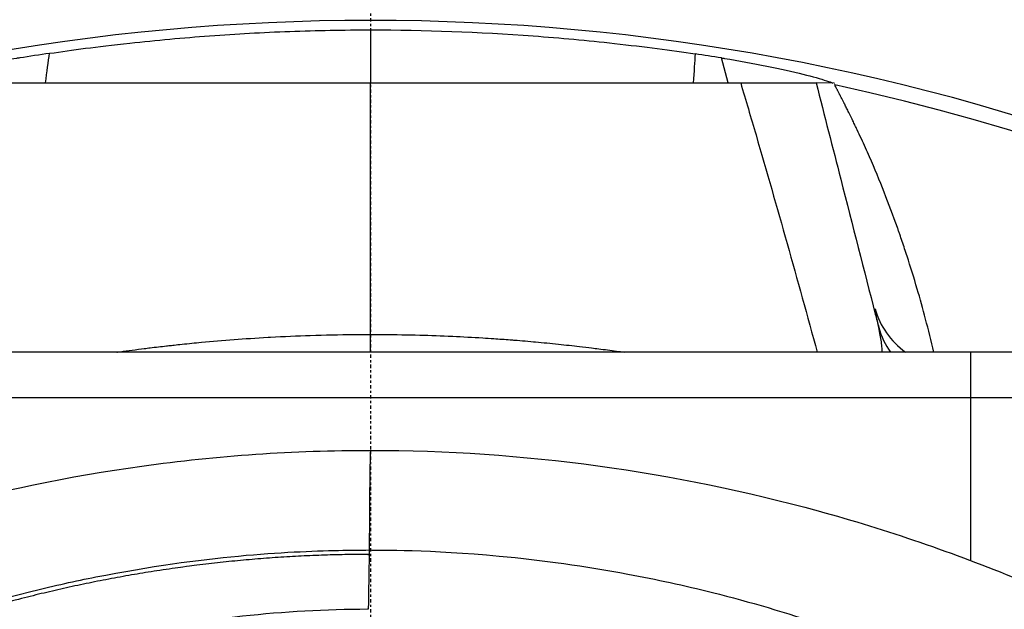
# Model space of a CAD drawing. Header units: millimetres. Extents: x 0 to 4378, y 0 to 2376.
# Tile 108 of 229: x 800 to 844, y 2257 to 2283. Entities that reach past the tile are written whole.
import ezdxf

# ---------------------------------------------------------------- set-up
doc = ezdxf.new("R2010")
doc.units = ezdxf.units.MM
doc.header["$LTSCALE"] = 0.2
doc.linetypes.add('CENTER2', pattern=[1.125, 0.75, -0.125, 0.125, -0.125])
doc.layers.add('02_Center Line', color=1, linetype='CENTER2')

# ---------------------------------------------------------------- blocks, each defined once
blk = doc.blocks.new('A$C9f5df81e')
for p, q in [((-0.001, 97.63), (-0.001, 95.288)), ((15.784, 95.288), (15.488, 96.391)), ((20.474, 95.284), (19.67, 95.287)), ((30.584, 83.4), (-30.584, 83.4)), ((26.5, 74.198), (26.5, 83.4)), ((-33.45, 81.4), (33.45, 81.4))]:
    blk.add_line(p, q)
for radius, start, end in [(98.049, 320.81648, 219.18352), (97.379, 321.3021, 77.84817)]:
    blk.add_arc((0, 0), radius, start, end)
for centre, major_axis, ratio, start_param, end_param in [((0, 0.281), (97.408, 0), 0.999387, 1.716767, 1.730476), ((0, 0.282), (97.407, 0), 0.999387, 1.411115, 1.42312), ((-799.489, 95.195), (839.568, 0.164), 0.000393, 6.066655, 6.06671), ((26.064, 86.369), (-3.797, -1.031), 0.936067, 0.00696, 0.648579), ((26.279, 85.534), (-3.881, -0.901), 0.932892, 0.041852, 0.364952), ((0, 86.004), (0.001, 4), 0.000655, 4.003634, 4.240243), ((-0.089, -25.559), (-0.412, -111.374), 0.006969, 3.596906, 3.644133), ((3.103, -43.309), (2.493, -129.241), 0.016754, 3.561917, 3.565594)]:
    blk.add_ellipse(centre, major_axis=major_axis, ratio=ratio, start_param=start_param, end_param=end_param)
for points, knots in [([(-14.167, 96.595), (-13.13, 96.75), (-12.156, 96.88), (-9.453, 97.175), (-8.277, 97.283), (-5.909, 97.458), (-4.771, 97.521), (-2.373, 97.608), (-1.187, 97.63), (-0.001, 97.63)], [-1.54167, -1.54167, -1.54167, -1.54167, -1.077352, -1.077352, -0.719561, -0.719561, -0.355862, -0.355862, -0.000001, -0.000001, -0.000001, -0.000001]), ([(-0.001, 97.63), (2.392, 97.63), (4.772, 97.543), (8.381, 97.276), (9.575, 97.165), (12.125, 96.882), (13.271, 96.729), (14.332, 96.57)], [-1.174947, -1.174947, -1.174947, -1.174947, -0.604639, -0.604639, -0.322164, -0.322164, -0.000006, -0.000006, -0.000006, -0.000006]), ([(-15.488, 96.391), (-15.535, 96.384), (-15.582, 96.376), (-16.241, 96.268), (-16.891, 96.15), (-18.093, 95.906), (-18.645, 95.781), (-19.504, 95.569), (-19.879, 95.466), (-20.252, 95.346), (-20.344, 95.312), (-20.408, 95.284)], [-0.7391569, -0.7391569, -0.7391569, -0.7391569, -0.7249093, -0.7249093, -0.5389217, -0.5389217, -0.3529341, -0.3529341, -0.1764671, -0.1764671, -0.091179, -0.091179, -0.091179, -0.091179]), ([(15.488, 96.391), (15.535, 96.384), (15.582, 96.376), (16.241, 96.268), (16.891, 96.15), (18.093, 95.906), (18.645, 95.781), (19.504, 95.569), (19.879, 95.466), (20.252, 95.346), (20.344, 95.312), (20.408, 95.284)], [0.6897537, 0.6897537, 0.6897537, 0.6897537, 0.7040014, 0.7040014, 0.8899889, 0.8899889, 1.0759765, 1.0759765, 1.2524435, 1.2524435, 1.3377316, 1.3377316, 1.3377316, 1.3377316]), ([(-16.34, 95.288), (-15.493, 95.288), (-14.612, 95.288), (-13.731, 95.288), (-13.258, 95.288), (-12.784, 95.288), (-12.308, 95.288), (-11.87, 95.288), (-11.432, 95.288), (-10.994, 95.288), (-10.08, 95.288), (-9.164, 95.288), (-8.248, 95.288), (-8.235, 95.288), (-8.222, 95.288), (-8.209, 95.288), (-7.306, 95.288), (-6.404, 95.288), (-5.501, 95.288), (-4.585, 95.288), (-3.668, 95.288), (-2.751, 95.288), (-1.834, 95.288), (-0.917, 95.288), (0, 95.288)], [0, 0, 0, 0, 0.162722, 0.162722, 0.162722, 0.25, 0.25, 0.25, 0.330133, 0.330133, 0.330133, 0.4976, 0.4976, 0.4976, 0.5, 0.5, 0.5, 0.665096, 0.665096, 0.665096, 0.832572, 0.832572, 0.832572, 1, 1, 1, 1]), ([(0, 95.288), (0.917, 95.288), (1.834, 95.288), (2.751, 95.288), (3.668, 95.288), (4.585, 95.288), (5.501, 95.288), (6.401, 95.288), (7.301, 95.288), (8.201, 95.288), (8.217, 95.288), (8.233, 95.288), (8.248, 95.288), (9.164, 95.288), (10.08, 95.288), (10.994, 95.288), (11.428, 95.288), (11.861, 95.288), (12.295, 95.288), (12.776, 95.288), (13.253, 95.288), (13.731, 95.288), (14.607, 95.288), (15.487, 95.288), (16.34, 95.288)], [0, 0, 0, 0, 0.167585, 0.167585, 0.167585, 0.335224, 0.335224, 0.335224, 0.5, 0.5, 0.5, 0.502873, 0.502873, 0.502873, 0.670529, 0.670529, 0.670529, 0.75, 0.75, 0.75, 0.838181, 0.838181, 0.838181, 1, 1, 1, 1]), ([(0.001, 84.184), (0, 84.56), (0.001, 85.6), (0, 87.305), (0, 89.3), (0, 91.295), (0, 93.291), (0, 94.622), (0, 95.288)], [0, 0, 0, 0, 0.101568, 0.28125, 0.460931, 0.640613, 0.820295, 1, 1, 1, 1]), ([(16.34, 95.288), (16.827, 95.288), (17.28, 95.288), (18.11, 95.288), (18.472, 95.288), (19.058, 95.288), (19.279, 95.288), (19.577, 95.287), (19.656, 95.287), (19.67, 95.287)], [-0.6378238, -0.6378238, -0.6378238, -0.6378238, -0.4817031, -0.4817031, -0.3188172, -0.3188172, -0.1578884, -0.1578884, -0.000001, -0.000001, -0.000001, -0.000001]), ([(16.34, 95.288), (16.568, 94.522), (16.793, 93.757), (17.017, 92.991), (17.95, 89.794), (18.846, 86.597), (19.719, 83.4)], [0, 0, 0, 0, 0.1670722, 0.1670722, 0.1670722, 0.8644437, 0.8644437, 0.8644437, 0.8644437]), ([(19.67, 95.287), (20.04, 93.844), (20.402, 92.428), (20.758, 91.04), (21.281, 88.995), (21.789, 87.01), (22.282, 85.085), (22.334, 84.883), (22.385, 84.682), (22.437, 84.482)], [0, 0, 0, 0, 0.3806895, 0.3806895, 0.3806895, 0.9413102, 0.9413102, 0.9413102, 1, 1, 1, 1]), ([(24.861, 83.4), (24.63, 84.408), (24.384, 85.338), (24.136, 86.188), (23.986, 86.699), (23.837, 87.181), (23.689, 87.634), (23.616, 87.861), (23.543, 88.08), (23.471, 88.292), (23.435, 88.398), (23.399, 88.502), (23.364, 88.604), (23.346, 88.655), (23.328, 88.706), (23.311, 88.756), (23.293, 88.806), (23.281, 88.84), (23.258, 88.905), (22.89, 89.945), (22.488, 90.967), (22.027, 92.027), (21.911, 92.292), (21.792, 92.557), (21.669, 92.822), (21.607, 92.955), (21.545, 93.088), (21.482, 93.22), (21.45, 93.287), (21.419, 93.353), (21.387, 93.419), (21.371, 93.452), (21.355, 93.485), (21.339, 93.518), (21.323, 93.552), (21.312, 93.574), (21.291, 93.618), (21.206, 93.794), (21.13, 93.948), (21.064, 94.081), (21.031, 94.148), (21, 94.209), (20.972, 94.265), (20.958, 94.293), (20.945, 94.32), (20.932, 94.345), (20.926, 94.357), (20.92, 94.37), (20.914, 94.382), (20.907, 94.394), (20.907, 94.395), (20.896, 94.417), (20.851, 94.505), (20.812, 94.583), (20.778, 94.649), (20.761, 94.683), (20.745, 94.713), (20.731, 94.741), (20.724, 94.755), (20.717, 94.768), (20.71, 94.781), (20.704, 94.793), (20.703, 94.794), (20.692, 94.816), (20.669, 94.86), (20.649, 94.899), (20.632, 94.932), (20.623, 94.949), (20.615, 94.964), (20.608, 94.978), (20.601, 94.992), (20.6, 94.994), (20.588, 95.016), (20.565, 95.059), (20.558, 95.073), (20.534, 95.116), (20.52, 95.142), (20.506, 95.165), (20.493, 95.223)], [0.0422747, 0.0422747, 0.0422747, 0.0422747, 0.25, 0.25, 0.25, 0.375, 0.375, 0.375, 0.4375, 0.4375, 0.4375, 0.46875, 0.46875, 0.46875, 0.484375, 0.484375, 0.484375, 0.5, 0.5, 0.5, 0.75, 0.75, 0.75, 0.8125, 0.8125, 0.8125, 0.84375, 0.84375, 0.84375, 0.859375, 0.859375, 0.859375, 0.8671875, 0.8671875, 0.8671875, 0.875, 0.875, 0.875, 0.90625, 0.90625, 0.90625, 0.921875, 0.921875, 0.921875, 0.9296875, 0.9296875, 0.9296875, 0.9335938, 0.9335938, 0.9335938, 0.9375, 0.9375, 0.9375, 0.953125, 0.953125, 0.953125, 0.9609375, 0.9609375, 0.9609375, 0.9648438, 0.9648438, 0.9648438, 0.96875, 0.96875, 0.96875, 0.9765625, 0.9765625, 0.9765625, 0.9804688, 0.9804688, 0.9804688, 0.984375, 0.984375, 0.984375, 0.9921875, 0.9921875, 0.9921875, 0.997065, 0.997065, 0.997065, 0.997065]), ([(22.592, 83.4), (22.59, 83.458), (22.586, 83.516), (22.582, 83.573), (22.575, 83.66), (22.565, 83.754), (22.552, 83.854), (22.527, 84.042), (22.49, 84.251), (22.437, 84.482)], [0.3870092, 0.3870092, 0.3870092, 0.3870092, 0.5, 0.5, 0.5, 0.6738327, 0.6738327, 0.6738327, 1, 1, 1, 1]), ([(-11.203, 83.4), (-11.202, 83.4), (-11.202, 83.4), (-11.202, 83.4), (-11.154, 83.407), (-11.105, 83.413), (-11.057, 83.42), (-10.694, 83.47), (-10.337, 83.516), (-9.986, 83.56), (-9.898, 83.571), (-9.811, 83.582), (-9.725, 83.592), (-9.484, 83.622), (-9.247, 83.65), (-9.013, 83.676), (-8.939, 83.685), (-8.865, 83.693), (-8.791, 83.701), (-8.749, 83.706), (-8.706, 83.71), (-8.664, 83.715), (-8.548, 83.728), (-8.47, 83.736), (-8.319, 83.752), (-8.03, 83.782), (-7.749, 83.81), (-7.469, 83.836), (-6.997, 83.88), (-6.526, 83.92), (-6.016, 83.958), (-5.556, 83.993), (-5.066, 84.026), (-4.516, 84.057), (-4.484, 84.059), (-4.451, 84.061), (-4.418, 84.062), (-3.829, 84.095), (-3.242, 84.121), (-2.658, 84.14), (-2.016, 84.161), (-1.378, 84.175), (-0.742, 84.181), (-0.494, 84.183), (-0.247, 84.184), (0.001, 84.184)], [0.6249771, 0.6249771, 0.6249771, 0.6249771, 0.625, 0.625, 0.625, 0.6309875, 0.6309875, 0.6309875, 0.676219, 0.676219, 0.676219, 0.6875, 0.6875, 0.6875, 0.71875, 0.71875, 0.71875, 0.728641, 0.728641, 0.728641, 0.734375, 0.734375, 0.734375, 0.75, 0.75, 0.75, 0.7798324, 0.7798324, 0.7798324, 0.8298932, 0.8298932, 0.8298932, 0.875, 0.875, 0.875, 0.8776759, 0.8776759, 0.8776759, 0.9260915, 0.9260915, 0.9260915, 0.9792833, 0.9792833, 0.9792833, 1, 1, 1, 1]), ([(0.001, 84.184), (0.195, 84.184), (0.389, 84.184), (0.584, 84.182), (1.113, 84.178), (1.643, 84.169), (2.176, 84.155), (2.653, 84.142), (3.132, 84.125), (3.613, 84.103), (3.618, 84.103), (3.623, 84.102), (3.628, 84.102), (4.068, 84.082), (4.51, 84.059), (4.953, 84.031), (5.116, 84.021), (5.278, 84.011), (5.441, 84), (5.683, 83.983), (5.925, 83.966), (6.168, 83.947), (6.232, 83.942), (6.297, 83.937), (6.361, 83.932), (6.515, 83.92), (6.669, 83.907), (6.823, 83.894), (6.978, 83.881), (7.18, 83.863), (7.286, 83.853), (7.615, 83.823), (7.957, 83.789), (8.292, 83.755), (8.614, 83.721), (8.929, 83.686), (9.22, 83.652), (9.412, 83.63), (9.594, 83.608), (9.761, 83.588), (9.864, 83.575), (9.969, 83.562), (10.074, 83.549), (10.335, 83.516), (10.599, 83.482), (10.86, 83.447), (10.975, 83.431), (11.09, 83.416), (11.203, 83.4)], [0.0000168, 0.0000168, 0.0000168, 0.0000168, 0.0203023, 0.0203023, 0.0203023, 0.0754814, 0.0754814, 0.0754814, 0.125, 0.125, 0.125, 0.1255, 0.1255, 0.1255, 0.170881, 0.170881, 0.170881, 0.1875, 0.1875, 0.1875, 0.2121861, 0.2121861, 0.2121861, 0.21875, 0.21875, 0.21875, 0.234375, 0.234375, 0.234375, 0.25, 0.25, 0.25, 0.2982721, 0.2982721, 0.2982721, 0.3445301, 0.3445301, 0.3445301, 0.375, 0.375, 0.375, 0.3939691, 0.3939691, 0.3939691, 0.4409288, 0.4409288, 0.4409288, 0.4615549, 0.4615549, 0.4615549, 0.4615549]), ([(-28.571, 73.317), (-22.821, 75.712), (-16.519, 77.479), (-6.767, 78.832), (-3.378, 79.071), (-0.001, 79.065)], [0.000692, 0.000692, 0.000692, 0.000692, 1.95859, 1.95859, 2.971802, 2.971802, 2.971802, 2.971802]), ([(-0.001, 79.065), (6.701, 79.073), (13.478, 78.121), (22.798, 75.558), (25.759, 74.537), (28.589, 73.374)], [0, 0, 0, 0, 2.010703, 2.010703, 2.980505, 2.980505, 2.980505, 2.980505]), ([(-54.351, -14.592), (-54.488, -14.303), (-54.593, -14.078), (-54.668, -13.917), (-55.305, -12.551), (-55.903, -11.167), (-56.458, -9.766), (-56.572, -9.478), (-56.684, -9.19), (-56.795, -8.901), (-57.133, -8.014), (-57.749, -6.388), (-58.475, -3.976), (-59.022, -2.16), (-59.494, -0.322), (-59.884, 1.532), (-59.891, 1.567), (-59.899, 1.602), (-59.906, 1.637), (-60.222, 3.151), (-60.589, 5.145), (-60.875, 7.631), (-61.186, 10.332), (-61.256, 12.278), (-61.287, 13.446), (-61.297, 13.803), (-61.301, 14.088), (-61.304, 14.301), (-61.315, 15.206), (-61.318, 16.623), (-61.197, 18.546), (-61.056, 20.778), (-60.78, 23.003), (-60.361, 25.202), (-60.355, 25.231), (-60.349, 25.261), (-60.344, 25.291), (-59.977, 27.194), (-59.512, 29.08), (-58.957, 30.939), (-58.375, 32.889), (-57.693, 34.81), (-56.922, 36.696), (-56.91, 36.724), (-56.899, 36.751), (-56.887, 36.779), (-56.251, 38.327), (-55.55, 39.85), (-54.787, 41.343), (-54.658, 41.595), (-53.911, 43.164), (-52.223, 45.87), (-50.296, 48.959), (-48.092, 51.882), (-45.637, 54.592), (-45.14, 55.14), (-44.521, 55.805), (-43.763, 56.57), (-43.022, 57.317), (-42.149, 58.16), (-41.123, 59.076), (-37.429, 62.376), (-33.315, 65.229), (-28.907, 67.551), (-27.235, 68.432), (-25.521, 69.237), (-23.771, 69.96), (-23.215, 70.19), (-22.654, 70.412), (-22.091, 70.626), (-21.07, 71.012), (-18.732, 71.917), (-14.935, 72.851), (-13.96, 73.091), (-13.024, 73.297), (-12.128, 73.474), (-7.315, 74.427), (-3.7, 74.598), (-1.418, 74.649), (-0.895, 74.661), (-0.441, 74.664), (-0.057, 74.665)], [0.2401856, 0.2401856, 0.2401856, 0.2401856, 0.25, 0.25, 0.25, 0.2796252, 0.2796252, 0.2796252, 0.2857143, 0.2857143, 0.2857143, 0.3163265, 0.3163265, 0.3163265, 0.3469388, 0.3469388, 0.3469388, 0.3476324, 0.3476324, 0.3476324, 0.377551, 0.377551, 0.377551, 0.4010005, 0.4010005, 0.4010005, 0.4081633, 0.4081633, 0.4081633, 0.4265306, 0.4265306, 0.4265306, 0.4540816, 0.4540816, 0.4540816, 0.4544339, 0.4544339, 0.4544339, 0.4770408, 0.4770408, 0.4770408, 0.4996669, 0.4996669, 0.4996669, 0.5, 0.5, 0.5, 0.5178571, 0.5178571, 0.5178571, 0.5357143, 0.5357143, 0.5357143, 0.5714286, 0.5714286, 0.5714286, 0.5985301, 0.5985301, 0.5985301, 0.625, 0.625, 0.625, 0.75, 0.75, 0.75, 0.7974141, 0.7974141, 0.7974141, 0.8125, 0.8125, 0.8125, 0.875, 0.875, 0.875, 0.8914403, 0.8914403, 0.8914403, 0.9797679, 0.9797679, 0.9797679, 1, 1, 1, 1]), ([(-0.057, 74.665), (0.41, 74.664), (2.636, 74.681), (7.582, 74.22), (9.478, 73.955), (12.611, 73.371), (13.856, 73.099), (16.741, 72.377), (18.37, 71.898), (20.895, 71.042), (21.806, 70.708), (23.188, 70.165), (23.666, 69.97), (26.68, 68.696), (29.141, 67.452), (34.65, 64.186), (37.625, 62.043), (40.752, 59.331), (41.116, 59.007), (44.46, 55.963), (47.148, 52.958), (49.79, 49.365), (50.081, 48.959), (50.635, 48.166), (50.902, 47.774), (51.3, 47.176), (51.436, 46.967), (52.075, 45.98), (52.596, 45.136), (53.34, 43.857), (53.587, 43.421), (54.484, 41.789), (55.087, 40.599), (56.243, 38.126), (56.805, 36.8), (57.547, 34.874), (57.759, 34.301), (58.593, 31.941), (59.125, 30.176), (59.633, 28.147), (59.69, 27.913), (59.863, 27.182), (59.973, 26.687), (60.149, 25.836), (60.222, 25.468), (60.667, 23.067), (61.115, 20.011), (61.218, 16.003), (61.222, 15.817), (61.268, 12.883), (61.091, 10.35), (60.74, 6.91), (60.533, 5.398), (59.818, 1.254), (59.201, -1.355), (58.302, -4.385), (58.154, -4.865), (57.715, -6.237), (57.411, -7.126), (56.809, -8.781), (56.512, -9.555), (56.069, -10.651), (55.931, -10.986), (55.539, -11.92), (55.269, -12.543), (54.775, -13.638), (54.559, -14.104), (54.34, -14.565)], [0.000004, 0.000004, 0.000004, 0.000004, 0.139875, 0.139875, 0.227512, 0.227512, 0.285894, 0.285894, 0.363713, 0.363713, 0.408155, 0.408155, 0.431826, 0.431826, 0.55804, 0.55804, 0.726318, 0.726318, 0.748791, 0.748791, 0.934846, 0.934846, 0.958293, 0.958293, 0.980317, 0.980317, 0.992046, 0.992046, 1.035571, 1.035571, 1.057896, 1.057896, 1.118512, 1.118512, 1.185121, 1.185121, 1.212956, 1.212956, 1.299325, 1.299325, 1.310275, 1.310275, 1.333714, 1.333714, 1.350359, 1.350359, 1.438721, 1.438721, 1.44302, 1.44302, 1.506527, 1.506527, 1.556602, 1.556602, 1.644538, 1.644538, 1.661123, 1.661123, 1.692259, 1.692259, 1.719331, 1.719331, 1.731162, 1.731162, 1.752878, 1.752878, 1.76903, 1.76903, 1.76903, 1.76903]), ([(-0.102, 72.046), (-0.112, 72.046), (-0.122, 72.046), (-0.132, 72.046), (-3.823, 72.036), (-7.505, 71.622), (-11.112, 70.886), (-14.719, 70.15), (-18.252, 69.078), (-21.643, 67.685), (-23.263, 67.02), (-24.851, 66.282), (-26.4, 65.475), (-27.949, 64.667), (-29.459, 63.791), (-30.924, 62.849), (-31.331, 62.587), (-31.734, 62.321), (-32.134, 62.049), (-32.454, 61.831), (-32.772, 61.611), (-33.088, 61.387), (-33.797, 60.883), (-34.494, 60.364), (-35.179, 59.829), (-36.547, 58.759), (-37.864, 57.629), (-39.121, 56.443), (-39.354, 56.223), (-39.584, 56.002), (-39.813, 55.778), (-40.202, 55.398), (-40.585, 55.013), (-40.961, 54.622), (-41.56, 54.002), (-42.142, 53.368), (-42.709, 52.722), (-43.843, 51.43), (-44.913, 50.088), (-45.917, 48.701), (-46.009, 48.573), (-46.102, 48.444), (-46.193, 48.315), (-47.093, 47.049), (-47.937, 45.746), (-48.723, 44.412), (-49.589, 42.942), (-50.384, 41.433), (-51.104, 39.891), (-51.799, 38.401), (-52.428, 36.884), (-52.983, 35.342), (-53.524, 33.841), (-53.996, 32.317), (-54.393, 30.771), (-54.405, 30.728), (-54.415, 30.686), (-54.426, 30.643), (-54.831, 29.053), (-55.158, 27.441), (-55.406, 25.822), (-55.641, 24.29), (-55.806, 22.753), (-55.901, 21.223), (-56.057, 18.71), (-56.024, 16.218), (-55.826, 13.741), (-55.773, 13.073), (-55.707, 12.406), (-55.63, 11.74), (-55.615, 11.612), (-55.6, 11.483), (-55.584, 11.355), (-55.487, 10.561), (-55.373, 9.769), (-55.243, 8.979), (-54.852, 6.609), (-54.313, 4.26), (-53.627, 1.956), (-52.759, -0.962), (-51.664, -3.819), (-50.351, -6.586)], [0, 0, 0, 0, 0.0002405, 0.0002405, 0.0002405, 0.087999, 0.087999, 0.087999, 0.1757575, 0.1757575, 0.1757575, 0.2176964, 0.2176964, 0.2176964, 0.2596353, 0.2596353, 0.2596353, 0.2712771, 0.2712771, 0.2712771, 0.2806048, 0.2806048, 0.2806048, 0.3015742, 0.3015742, 0.3015742, 0.3435132, 0.3435132, 0.3435132, 0.3512745, 0.3512745, 0.3512745, 0.3644826, 0.3644826, 0.3644826, 0.3854521, 0.3854521, 0.3854521, 0.427391, 0.427391, 0.427391, 0.4312716, 0.4312716, 0.4312716, 0.46933, 0.46933, 0.46933, 0.5112689, 0.5112689, 0.5112689, 0.5518142, 0.5518142, 0.5518142, 0.591266, 0.591266, 0.591266, 0.5923596, 0.5923596, 0.5923596, 0.632905, 0.632905, 0.632905, 0.6712635, 0.6712635, 0.6712635, 0.7342684, 0.7342684, 0.7342684, 0.7512605, 0.7512605, 0.7512605, 0.754541, 0.754541, 0.754541, 0.7748137, 0.7748137, 0.7748137, 0.8356317, 0.8356317, 0.8356317, 0.9126522, 0.9126522, 0.9126522, 0.9126522])]:
    blk.add_open_spline(points, degree=3, knots=knots)
for points in [[(-14.347, 95.288), (-14.289, 95.787), (-14.229, 96.223), (-14.167, 96.595)], [(14.332, 96.57), (14.307, 96.226), (14.279, 95.799), (14.249, 95.288)], [(22.437, 84.482), (22.418, 84.574), (22.382, 84.758), (22.328, 85.036), (22.291, 85.221), (22.273, 85.313)], [(-0.001, 79.06), (-0.025, 78.963), (-0.044, 77.491), (-0.057, 74.665)]]:
    blk.add_open_spline(points, degree=3)
blk.add_rational_spline([(-0.06, 74.47), (-0.084, 74.47), (-0.108, 74.47), (-4.245, 74.464), (-8.356, 74.037), (-16.407, 72.395), (-20.348, 71.177), (-28.221, 67.838), (-35.399, 63.805), (-44.368, 56.071), (-51.396, 47.261), (-54.89, 40.691), (-57.755, 33.874), (-60.036, 26.734), (-61.239, 15.932), (-60.2, 3.719), (-58.049, -4.004), (-55.845, -9.929), (-54.996, -11.932), (-54.062, -13.897)], [1, 1, 1, 1.00000000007, 0.999999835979, 0.999999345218, 0.999999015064, 0.999998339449, 0.999997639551, 0.999997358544, 0.999997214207, 0.999996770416, 0.999996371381, 0.999995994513, 0.999995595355, 0.999996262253, 0.999997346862, 0.999998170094, 0.999998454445, 0.999998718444], degree=3, knots=[0.0059845, 0.0059845, 0.0059845, 0.0059845, 0.0064922, 0.0064922, 0.0937019, 0.0937019, 0.1809116, 0.1809116, 0.275834, 0.355331, 0.434828, 0.5143249, 0.5143249, 0.5938219, 0.6733189, 0.7528158, 0.8366594, 0.8366594, 0.8806199, 0.8806199, 0.8806199, 0.8806199])
at = {"layer": '02_Center Line'}
blk.add_line((0, 99.049), (0, -99.049), dxfattribs=at)

msp = doc.modelspace()

# ---------------------------------------------------------------- block references
msp.add_blockref('A$C9f5df81e', (815.529, 2185.26))

doc.saveas('drawing.dxf')
